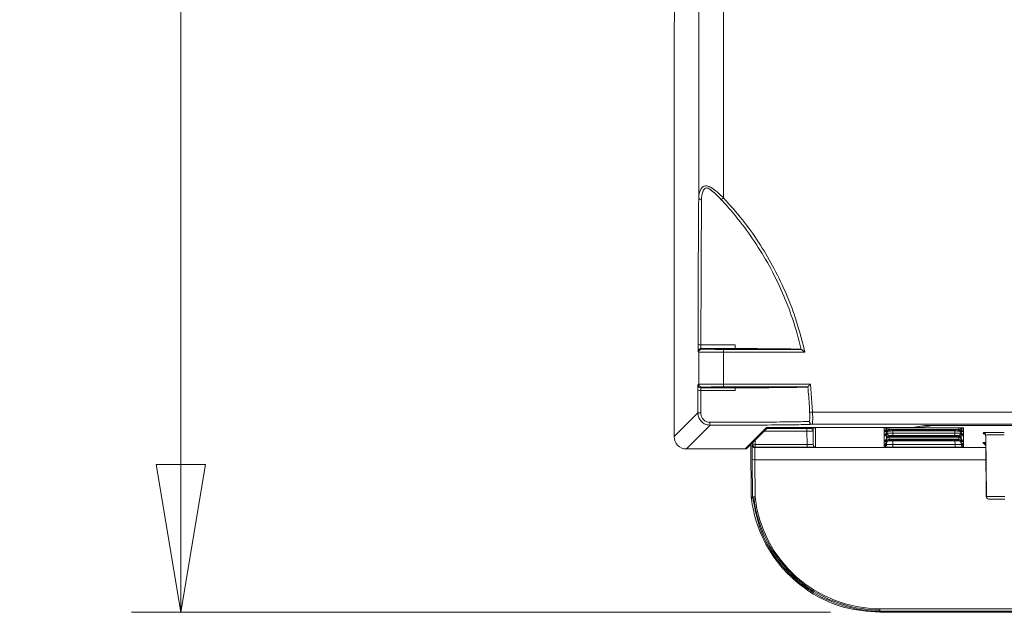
# Model space of a CAD drawing. Header units: millimetres. Extents: x 0 to 2100, y 0 to 1485.
# Tile 30 of 118: x 234 to 333, y 754 to 814. Entities that reach past the tile are written whole.
import ezdxf

# ---------------------------------------------------------------- set-up
doc = ezdxf.new("R2010")
doc.units = ezdxf.units.MM
doc.header["$LTSCALE"] = 5
doc.styles.add('SLDTEXTSTYLE1', font='TXT', dxfattribs={"width": 0.75})
doc.dimstyles.new('SLDDIMSTYLE0', dxfattribs={"dimtxt": 12.5, "dimasz": 15, "dimexe": 0, "dimexo": 0.0625, "dimgap": 3.125, "dimtad": 1, "dimdec": 0, "dimlfac": 0.8, "dimrnd": 1e-09, "dimzin": 12, "dimdsep": 46, "dimtxsty": 'SLDTEXTSTYLE1', "dimblk1": 'CLOSED', "dimblk2": 'CLOSED', "dimsah": 1, "dimcen": 0.09, "dimadec": 0, "dimazin": 3, "dimtfac": 1, "dimtofl": 0, "dimtmove": 0, "dimatfit": 3, "dimldrblk": 'CLOSED', "dimfxl": 1, "dimfrac": 2, "dimtolj": 1, "dimtzin": 12, "dimarcsym": 0})

# ---------------------------------------------------------------- blocks, each defined once
blk = doc.blocks.new('_CLOSED')
at = {"color": 0, "linetype": 'ByBlock', "lineweight": -2}
for p, q in [((-1, 0.166667), (0, 0)), ((-1, 0.166667), (-1, -0.166667)), ((0, 0), (-1, -0.166667)), ((0, 0), (-1, 0))]:
    blk.add_line(p, q, dxfattribs=at)
blk = doc.blocks.new('_D')
at = {"color": 7, "linetype": 'Continuous', "lineweight": 0}
for p, q in [((301.238, 1337.425), (244.988, 1337.425)), ((249.988, 753.622), (249.988, 1337.425)), ((315.85, 753.622), (244.988, 753.622))]:
    blk.add_line(p, q, dxfattribs=at)
at = {"color": 7, "linetype": 'Continuous', "lineweight": 0, "xscale": 15, "yscale": 15}
for p, rotation in [((249.988, 1337.425, -164.067), 90), ((249.988, 753.622, -164.067), 270)]:
    blk.add_blockref('_CLOSED', p, dxfattribs=dict(at, rotation=rotation))
at = {"color": 7, "linetype": 'Continuous', "lineweight": 0, "insert": (233.875, 1031.669), "char_height": 12.5, "attachment_point": 1, "rotation": 90, "style": 'SLDTEXTSTYLE1'}
blk.add_mtext('467', dxfattribs=at)

msp = doc.modelspace()

# ---------------------------------------------------------------- linework, layer by layer
at = {"color": 7, "linetype": 'Continuous', "lineweight": 15}
for p, q in [((302.477, 795.69), (302.477, 1240.486)), ((304.977, 1240.486), (304.977, 795.69)), ((300.049, 818.01), (299.988, 811.072)), ((299.988, 811.072), (299.988, 771.445)), ((304.977, 795.69), (304.759, 795.486)), ((302.477, 780.02), (302.412, 780.085)), ((302.477, 776.767), (302.477, 780.02)), ((302.712, 780.385), (302.777, 780.32)), ((304.977, 780.301), (304.977, 780.001)), ((304.977, 780.301), (312.87, 780.301)), ((304.977, 780.001), (304.977, 776.786)), ((313.246, 780.001), (304.977, 780.001)), ((306.216, 780.331), (306.168, 780.379)), ((312.165, 780.331), (306.216, 780.331)), ((312.87, 780.301), (312.87, 780.301)), ((302.405, 776.694), (302.477, 776.767)), ((302.777, 776.467), (302.705, 776.394)), ((304.977, 776.786), (313.797, 776.786)), ((304.977, 776.486), (304.977, 776.786)), ((313.53, 776.486), (304.977, 776.486)), ((306.216, 776.456), (306.161, 776.4)), ((306.216, 776.456), (312.881, 776.456)), ((313.531, 776.486), (313.53, 776.486)), ((313.797, 776.786), (314.022, 773.945)), ((302.398, 773.855), (302.4, 776.156)), ((299.988, 771.445), (302.398, 773.855)), ((313.723, 773.934), (314.022, 773.945)), ((314.022, 773.945), (470.194, 773.945)), ((303.649, 772.605), (301.238, 770.195)), ((469.291, 772.695), (313.981, 772.695)), ((324.133, 772.371), (325.414, 772.585)), ((324.182, 772.375), (325.447, 772.586)), ((326.232, 772.582), (324.922, 772.364)), ((325.414, 772.585), (325.442, 772.586)), ((326.013, 772.59), (348.107, 772.59)), ((543.745, 772.582), (326.232, 772.582)), ((307.183, 770.195), (309.354, 772.366)), ((307.395, 770.283), (309.481, 772.369)), ((309.379, 772.367), (309.379, 772.367)), ((309.954, 772.371), (324.133, 772.371)), ((310.184, 772.364), (310.156, 772.336)), ((310.156, 772.336), (313.457, 772.336)), ((324.922, 772.364), (310.184, 772.364)), ((313.445, 772.012), (313.445, 772.262)), ((313.457, 770.633), (313.445, 772.012)), ((314.07, 772.018), (314.082, 770.638)), ((314.332, 772.328), (314.332, 770.39)), ((321.271, 772.266), (321.271, 772.328)), ((321.271, 772.266), (321.271, 772.266)), ((321.271, 772.068), (321.271, 772.266)), ((321.271, 772.067), (321.271, 772.068)), ((321.271, 771.962), (321.271, 772.067)), ((321.271, 771.961), (321.271, 771.962)), ((321.271, 771.902), (321.271, 771.961)), ((321.271, 771.901), (321.271, 771.902)), ((321.271, 771.692), (321.271, 771.901)), ((321.271, 771.691), (321.271, 771.692)), ((321.271, 771.632), (321.271, 771.691)), ((321.271, 771.631), (321.271, 771.632)), ((321.271, 771.525), (321.271, 771.631)), ((321.271, 771.525), (321.271, 771.525)), ((321.271, 771.064), (321.271, 771.525)), ((321.521, 772.314), (321.521, 772.208)), ((321.521, 772.149), (321.521, 772.147)), ((321.521, 772.147), (321.521, 771.938)), ((321.521, 771.879), (321.521, 771.877)), ((321.521, 771.877), (321.521, 771.772)), ((321.77, 772.124), (321.77, 772.018)), ((321.77, 771.557), (321.77, 771.451)), ((322.145, 772.336), (328.457, 772.336)), ((322.15, 772.185), (328.452, 772.185)), ((328.452, 772.123), (322.15, 772.123)), ((322.15, 772.019), (328.452, 772.019)), ((322.15, 771.556), (322.15, 771.806)), ((322.15, 771.806), (328.452, 771.806)), ((328.452, 771.556), (322.15, 771.556)), ((328.452, 771.556), (328.452, 771.806)), ((328.832, 772.018), (328.832, 772.124)), ((328.832, 771.451), (328.832, 771.557)), ((329.082, 772.208), (329.082, 772.314)), ((329.082, 772.147), (329.082, 772.149)), ((329.082, 771.938), (329.082, 772.147)), ((329.082, 771.877), (329.082, 771.879)), ((329.082, 771.772), (329.082, 771.877)), ((329.295, 772.33), (329.305, 772.33)), ((329.332, 772.328), (329.332, 772.266)), ((329.332, 772.266), (329.332, 772.266)), ((329.332, 772.266), (329.332, 772.068)), ((329.332, 772.068), (329.332, 772.067)), ((329.332, 772.067), (329.332, 771.962)), ((329.332, 771.962), (329.332, 771.961)), ((329.332, 771.961), (329.332, 771.902)), ((329.332, 771.902), (329.332, 771.901)), ((329.332, 771.901), (329.332, 771.692)), ((329.332, 771.692), (329.332, 771.691)), ((329.332, 771.691), (329.332, 771.632)), ((329.332, 771.632), (329.332, 771.631)), ((329.332, 771.631), (329.332, 771.525)), ((329.332, 771.525), (329.332, 771.064)), ((329.332, 771.525), (329.332, 771.525)), ((331.328, 771.74), (331.329, 771.854)), ((331.579, 771.606), (331.578, 771.492)), ((331.578, 771.492), (331.632, 765.357)), ((331.634, 765.357), (331.579, 771.606)), ((307.765, 770.653), (307.812, 765.322)), ((307.908, 770.585), (307.953, 770.631)), ((307.953, 770.631), (308.203, 770.633)), ((308.203, 770.633), (308.203, 770.383)), ((308.203, 770.633), (313.457, 770.633)), ((313.457, 770.633), (313.457, 770.383)), ((321.271, 771.064), (321.271, 771.064)), ((321.271, 770.958), (321.271, 771.064)), ((321.271, 770.958), (321.271, 770.958)), ((321.271, 770.898), (321.271, 770.958)), ((321.271, 770.897), (321.271, 770.898)), ((321.271, 770.688), (321.271, 770.897)), ((321.271, 770.688), (321.271, 770.688)), ((321.271, 770.628), (321.271, 770.688)), ((321.271, 770.627), (321.271, 770.628)), ((321.271, 770.522), (321.271, 770.627)), ((321.271, 770.521), (321.271, 770.522)), ((321.271, 770.391), (321.271, 770.521)), ((321.521, 771.312), (321.521, 771.31)), ((321.521, 771.31), (321.521, 771.204)), ((321.521, 771.146), (321.521, 771.144)), ((321.521, 771.144), (321.521, 770.934)), ((321.521, 770.876), (321.521, 770.874)), ((321.521, 770.874), (321.521, 770.768)), ((321.77, 771.39), (321.77, 771.181)), ((321.77, 771.12), (321.77, 771.014)), ((322.146, 770.383), (322.146, 770.633)), ((322.146, 770.633), (328.457, 770.633)), ((322.15, 771.452), (328.452, 771.452)), ((328.452, 771.389), (322.15, 771.389)), ((322.15, 771.182), (328.452, 771.182)), ((328.452, 771.119), (322.15, 771.119)), ((322.15, 771.015), (328.452, 771.015)), ((328.457, 770.383), (328.457, 770.633)), ((328.832, 771.181), (328.832, 771.39)), ((328.832, 771.014), (328.832, 771.12)), ((329.082, 771.31), (329.082, 771.312)), ((329.082, 771.204), (329.082, 771.31)), ((329.082, 771.144), (329.082, 771.146)), ((329.082, 770.934), (329.082, 771.144)), ((329.082, 770.874), (329.082, 770.876)), ((329.082, 770.768), (329.082, 770.874)), ((329.332, 771.064), (329.332, 770.958)), ((329.332, 771.064), (329.332, 771.064)), ((329.332, 770.958), (329.332, 770.898)), ((329.332, 770.958), (329.332, 770.958)), ((329.332, 770.898), (329.332, 770.897)), ((329.332, 770.897), (329.332, 770.688)), ((329.332, 770.688), (329.332, 770.628)), ((329.332, 770.688), (329.332, 770.688)), ((329.332, 770.628), (329.332, 770.627)), ((329.332, 770.627), (329.332, 770.522)), ((329.332, 770.522), (329.332, 770.521)), ((329.332, 770.521), (329.332, 770.391)), ((331.319, 770.736), (331.32, 770.85)), ((331.57, 770.603), (331.569, 770.488)), ((331.569, 770.488), (331.614, 765.357)), ((331.616, 765.357), (331.57, 770.603)), ((301.238, 770.195), (307.183, 770.195)), ((308.203, 770.383), (308.158, 770.338)), ((313.457, 770.383), (308.203, 770.383)), ((328.457, 770.383), (322.146, 770.383)), ((307.94, 765.318), (307.908, 769.112)), ((308.158, 769.109), (308.19, 765.329)), ((307.812, 765.322), (307.812, 765.322)), ((307.94, 765.318), (307.94, 765.318)), ((331.614, 765.357), (331.616, 765.357)), ((331.632, 765.357), (331.634, 765.357)), ((331.634, 765.357), (333.509, 765.36)), ((331.866, 765.11), (331.864, 765.11)), ((331.884, 765.11), (331.866, 765.11)), ((331.884, 765.11), (331.882, 765.11)), ((333.509, 765.11), (331.884, 765.11)), ((320.85, 753.991), (320.85, 753.746)), ((320.85, 753.746), (320.85, 753.622)), ((320.85, 753.622), (335.614, 753.622))]:
    msp.add_line(p, q, dxfattribs=at)
at = {"color": 8, "linetype": 'Continuous', "lineweight": 15}
for p, q in [((326.232, 772.59), (326.232, 772.582)), ((313.445, 772.012), (309.124, 772.012)), ((309.354, 772.366), (309.385, 772.368)), ((309.374, 772.262), (313.445, 772.262)), ((310.184, 772.371), (310.184, 772.364)), ((313.82, 772.265), (313.82, 772.335)), ((314.07, 772.333), (314.07, 772.018)), ((314.082, 770.638), (314.082, 772.333)), ((314.3, 772.33), (314.332, 772.328)), ((321.297, 772.33), (321.271, 772.328)), ((321.521, 772.208), (321.521, 772.149)), ((321.521, 771.939), (321.521, 771.879)), ((321.521, 771.772), (321.521, 771.312)), ((321.525, 771.811), (321.525, 771.814)), ((321.77, 772.371), (321.77, 772.184)), ((322.15, 772.123), (322.15, 772.185)), ((322.152, 772.019), (322.15, 771.806)), ((324.133, 772.371), (324.182, 772.375)), ((328.452, 771.806), (328.45, 772.019)), ((328.452, 772.123), (328.452, 772.185)), ((328.832, 772.184), (328.832, 772.335)), ((329.077, 771.814), (329.077, 771.811)), ((329.082, 772.149), (329.082, 772.208)), ((329.082, 771.879), (329.082, 771.939)), ((329.082, 771.312), (329.082, 771.772)), ((329.332, 772.328), (329.3, 772.33)), ((307.953, 770.631), (307.951, 770.839)), ((308.199, 771.087), (308.203, 770.633)), ((321.521, 771.205), (321.521, 771.146)), ((321.521, 770.935), (321.521, 770.876)), ((321.521, 770.638), (321.522, 770.791)), ((321.521, 770.769), (321.521, 770.638)), ((322.149, 771.015), (322.146, 770.633)), ((322.15, 771.389), (322.15, 771.452)), ((322.15, 771.119), (322.15, 771.182)), ((328.452, 771.389), (328.452, 771.452)), ((328.452, 771.119), (328.452, 771.182)), ((328.457, 770.633), (328.453, 771.015)), ((329.08, 770.791), (329.082, 770.638)), ((329.082, 771.146), (329.082, 771.205)), ((329.082, 770.876), (329.082, 770.935)), ((329.082, 770.638), (329.082, 770.769)), ((308.158, 770.338), (331.571, 770.338)), ((331.581, 769.109), (308.158, 769.109)), ((331.616, 765.357), (331.632, 765.357)), ((320.85, 753.991), (335.614, 753.991)), ((335.614, 753.746), (320.85, 753.746))]:
    msp.add_line(p, q, dxfattribs=at)
at = {"color": 8, "linetype": 'Continuous', "lineweight": 15, "flags": 128}
for points in [[(326.232, 772.582), (326.184, 772.587), (326.172, 772.59)], [(310.184, 772.364), (310.136, 772.369), (310.123, 772.371)]]:
    msp.add_lwpolyline(points, dxfattribs=at)
at = {"color": 7, "linetype": 'Continuous', "lineweight": 15}
for centre, radius, start, end in [((302.731, 795.745), 0.26, 192.05523, 274.75188), ((302.635, 781.122), 0.37, 232.03955, 280.34643), ((302.777, 780.02), 0.3, 90.00511, 179.99489), ((302.712, 780.085), 0.3, 90.00503, 137.57418), ((302.705, 776.694), 0.3, 180.00501, 225.10844), ((302.777, 776.767), 0.3, 180.00511, 269.99489), ((302.624, 776.878), 0.757, 252.75868, 275.34353), ((302.622, 776.045), 2.201, 264.17033, 271.85447), ((304.404, 772.832), 0.789, 174.76468, 196.67244), ((313.982, 772.994), 0.299, 180.38751, 269.7732), ((310.156, 772.586), 0.25, 239.02441, 269.99533), ((313.675, 747.264), 25.072, 88.50018, 90.49985), ((313.82, 772.015), 0.25, 0.5011, 90.00108), ((321.271, 772.318), 0.25, 269.99892, 359.4989), ((321.271, 772.317), 0.25, 269.99893, 359.16835), ((321.271, 772.211), 0.25, 269.99892, 359.4989), ((321.271, 772.212), 0.25, 269.99893, 359.16835), ((321.271, 772.152), 0.25, 269.99892, 359.4989), ((321.271, 772.151), 0.25, 269.99893, 359.16835), ((321.271, 771.941), 0.25, 269.99892, 359.4989), ((321.271, 771.942), 0.25, 269.99893, 359.16835), ((321.271, 771.882), 0.25, 269.99892, 359.4989), ((321.271, 771.881), 0.25, 269.99893, 359.16835), ((321.271, 771.775), 0.25, 269.99892, 359.4989), ((321.271, 771.775), 0.25, 269.99893, 359.16835), ((321.77, 772.204), 0.25, 138.07474, 179.16926), ((321.77, 771.934), 0.25, 89.99893, 179.16835), ((321.77, 771.874), 0.25, 89.99893, 179.16835), ((321.77, 771.768), 0.25, 89.99893, 179.16835), ((321.77, 771.307), 0.25, 89.99893, 179.16835), ((324.133, 772.671), 0.3, 270, 279.45407), ((328.832, 771.934), 0.25, 0.83165, 90.00107), ((328.832, 771.874), 0.25, 0.83165, 90.00107), ((328.832, 771.768), 0.25, 0.83165, 90.00107), ((328.832, 771.307), 0.25, 0.83165, 90.00107), ((328.832, 772.204), 0.25, 0.83064, 31.93546), ((329.332, 772.318), 0.25, 180.5011, 270.00108), ((329.332, 772.317), 0.25, 180.83165, 270.00107), ((329.332, 772.211), 0.25, 180.5011, 270.00108), ((329.332, 772.212), 0.25, 180.83165, 270.00107), ((329.332, 772.152), 0.25, 180.5011, 270.00108), ((329.332, 772.151), 0.25, 180.83165, 270.00107), ((329.332, 771.941), 0.25, 180.5011, 270.00108), ((329.332, 771.942), 0.25, 180.83165, 270.00107), ((329.332, 771.882), 0.25, 180.5011, 270.00108), ((329.332, 771.881), 0.25, 180.83165, 270.00107), ((329.332, 771.775), 0.25, 180.5011, 270.00108), ((329.332, 771.775), 0.25, 180.83165, 270.00107), ((331.328, 771.49), 0.25, 0.50111, 90.00103), ((331.329, 771.604), 0.25, 0.50111, 90.00103), ((308.158, 770.588), 0.25, 180.50072, 269.99488), ((308.203, 770.633), 0.25, 180.50072, 269.99488), ((314.332, 770.64), 0.25, 180.5011, 270.00108), ((321.271, 771.314), 0.25, 269.99892, 359.4989), ((321.271, 771.314), 0.25, 269.99893, 359.16835), ((321.271, 771.208), 0.25, 269.99892, 359.4989), ((321.271, 771.208), 0.25, 269.99893, 359.16835), ((321.271, 771.148), 0.25, 269.99892, 359.4989), ((321.271, 771.147), 0.25, 269.99893, 359.16835), ((321.271, 770.938), 0.25, 269.99892, 359.4989), ((321.271, 770.938), 0.25, 269.99893, 359.16835), ((321.271, 770.878), 0.25, 269.99892, 359.4989), ((321.271, 770.877), 0.25, 269.99893, 359.16835), ((321.271, 770.771), 0.25, 269.99892, 359.4989), ((321.271, 770.772), 0.25, 269.99893, 359.16835), ((321.271, 770.641), 0.25, 269.99892, 359.4989), ((321.77, 771.201), 0.25, 89.99893, 179.16835), ((321.77, 771.14), 0.25, 89.99893, 179.16835), ((321.77, 770.931), 0.25, 89.99893, 179.16835), ((321.77, 770.87), 0.25, 89.99893, 179.16835), ((321.77, 770.764), 0.25, 89.99893, 179.16835), ((328.832, 771.201), 0.25, 0.83165, 90.00107), ((328.832, 771.14), 0.25, 0.83165, 90.00107), ((328.832, 770.931), 0.25, 0.83165, 90.00107), ((328.832, 770.87), 0.25, 0.83165, 90.00107), ((328.832, 770.764), 0.25, 0.83165, 90.00107), ((329.332, 771.314), 0.25, 180.5011, 270.00108), ((329.332, 771.314), 0.25, 180.83165, 270.00107), ((329.332, 771.208), 0.25, 180.5011, 270.00108), ((329.332, 771.208), 0.25, 180.83165, 270.00107), ((329.332, 771.148), 0.25, 180.5011, 270.00108), ((329.332, 771.147), 0.25, 180.83165, 270.00107), ((329.332, 770.938), 0.25, 180.5011, 270.00108), ((329.332, 770.938), 0.25, 180.83165, 270.00107), ((329.332, 770.878), 0.25, 180.5011, 270.00108), ((329.332, 770.877), 0.25, 180.83165, 270.00107), ((329.332, 770.771), 0.25, 180.5011, 270.00108), ((329.332, 770.772), 0.25, 180.83165, 270.00107), ((329.332, 770.641), 0.25, 180.5011, 270.00108), ((331.319, 770.486), 0.25, 0.50111, 90.00103), ((331.32, 770.6), 0.25, 0.50111, 90.00103), ((307.183, 770.495), 0.3, 270, 315), ((308.065, 772.767), 3.658, 267.53765, 271.45362), ((320.85, 766.733), 12.865, 186.25152, 270), ((320.85, 766.729), 12.738, 186.31139, 270), ((331.864, 765.36), 0.25, 180.49994, 270), ((331.866, 765.36), 0.25, 180.49994, 270), ((331.882, 765.36), 0.25, 180.49994, 270), ((331.884, 765.36), 0.25, 180.49994, 270)]:
    msp.add_arc(centre, radius, start, end, dxfattribs=at)
at = {"color": 8, "linetype": 'Continuous', "lineweight": 15}
for centre, radius, start, end in [((302.712, 780.085), 0.3, 137.57356, 179.99513), ((302.705, 776.694), 0.3, 225.10781, 269.99511), ((321.271, 772.516), 0.25, 269.99969, 324.57006), ((321.271, 772.516), 0.25, 269.99969, 324.71708), ((321.77, 772.144), 0.25, 114.42725, 179.16889), ((328.832, 772.144), 0.25, 0.83085, 50.88992), ((329.332, 772.516), 0.25, 227.81014, 270.00017), ((329.332, 772.516), 0.25, 228.02729, 270.00017), ((307.183, 770.495), 0.3, 269.99511, 314.99962)]:
    msp.add_arc(centre, radius, start, end, dxfattribs=at)
at = {"color": 7, "linetype": 'Continuous', "lineweight": 15}
for centre, major_axis, ratio, start_param, end_param in [((304.977, 780.02), (2.5, 0), 0.00768, 3.150319, 4.712389), ((304.977, 780.32), (2.2, 0), 0.008727, 3.150319, 4.712389), ((304.977, 776.767), (2.5, 0), 0.00768, 1.570796, 3.132866), ((304.977, 776.467), (2.2, 0), 0.008727, 1.570796, 3.132866), ((326.013, 772.584), (0.6, 0), 0.008727, 1.570796, 3.089233), ((309.954, 772.366), (0.6, 0), 0.008727, 1.570796, 3.132866), ((313.444, 772.265), (0.375, 0), 0.008727, 4.712465, 6.283185), ((313.444, 772.015), (0.625, 0.002), 0.005236, 4.712416, 6.283137), ((322.15, 771.813), (0.625, 0.002), 0.012216, 3.14152, 4.71224), ((322.15, 772.177), (0.875, 0), 0.008727, 1.570872, 2.019234), ((322.15, 772.131), (0.875, 0), 0.008727, 4.263952, 4.712313), ((322.15, 772.011), (0.875, 0), 0.008727, 1.570872, 2.019234), ((322.15, 771.563), (0.875, 0), 0.008727, 4.263952, 4.712313), ((328.452, 772.177), (0.875, 0), 0.008727, 1.122359, 1.57072), ((328.452, 772.131), (0.875, 0), 0.008727, 4.712465, 5.160826), ((328.452, 772.011), (0.875, 0), 0.008727, 1.122359, 1.57072), ((328.452, 771.813), (0.625, -0.002), 0.012216, 4.712538, 6.283258), ((328.452, 771.563), (0.875, 0), 0.008727, 4.712465, 5.160826), ((333.454, 771.854), (2.125, 0), 0.008727, 1.570872, 3.141517), ((333.454, 771.604), (1.875, -0.002), 0.00989, 1.570894, 3.141538), ((301.238, 771.445), (0.884, 0.884), 0.99996, 2.356233, 3.926953), ((307.921, 769.085), (-0.013, 1.5), 0.008802, 0.00865, 1.553267), ((313.456, 770.64), (0.625, -0.002), 0.012216, 4.712538, 6.283258), ((322.146, 770.641), (0.625, 0.002), 0.012216, 3.14152, 4.71224), ((322.15, 771.444), (0.875, 0), 0.008727, 1.570872, 2.019234), ((322.15, 771.397), (0.875, 0), 0.008727, 4.263952, 4.712313), ((322.15, 771.174), (0.875, 0), 0.008727, 1.570872, 2.019234), ((322.15, 771.127), (0.875, 0), 0.008727, 4.263952, 4.712313), ((322.15, 771.008), (0.875, 0), 0.008727, 1.570872, 2.019234), ((328.452, 771.444), (0.875, 0), 0.008727, 1.122359, 1.57072), ((328.452, 771.397), (0.875, 0), 0.008727, 4.712465, 5.160826), ((328.452, 771.174), (0.875, 0), 0.008727, 1.122359, 1.57072), ((328.452, 771.127), (0.875, 0), 0.008727, 4.712465, 5.160826), ((328.452, 771.008), (0.875, 0), 0.008727, 1.122359, 1.57072), ((328.456, 770.641), (0.625, -0.002), 0.012216, 4.712538, 6.283258), ((308.171, 769.088), (-0.013, 1.25), 0.010562, 0.008617, 1.553233), ((313.456, 770.39), (0.875, 0), 0.008727, 4.712465, 6.283185), ((322.146, 770.391), (0.875, 0), 0.008727, 3.141593, 4.712313), ((328.456, 770.391), (0.875, 0), 0.008727, 4.712465, 6.283185), ((310.584, 766.647), (10.355, 0.09), 0.130407, 4.440307, 4.453114)]:
    msp.add_ellipse(centre, major_axis=major_axis, ratio=ratio, start_param=start_param, end_param=end_param, dxfattribs=at)
at = {"color": 8, "linetype": 'Continuous', "lineweight": 15}
for centre, major_axis, ratio, start_param, end_param in [((324.922, 772.614), (-0.02, 0.249), 0.897989, 2.119795, 3.053481), ((324.922, 772.614), (0.474, -0.003), 0.526854, 3.912684, 4.715742), ((333.446, 770.85), (2.125, 0), 0.008727, 2.638531, 3.141517), ((333.446, 770.6), (1.875, -0.002), 0.00989, 3.012915, 3.141538)]:
    msp.add_ellipse(centre, major_axis=major_axis, ratio=ratio, start_param=start_param, end_param=end_param, dxfattribs=at)
at = {"color": 7, "linetype": 'Continuous', "lineweight": 15}
for points, knots in [([(302.477, 795.69), (302.507, 795.966), (302.549, 796.344), (302.813, 796.728), (303.033, 796.882), (303.289, 796.901), (303.585, 796.809), (304.071, 796.501), (304.554, 796.083), (304.893, 795.768), (304.977, 795.69)], [0, 0, 0, 0, 0.260238, 0.356024, 0.454887, 0.522332, 0.589189, 0.701894, 0.926438, 1, 1, 1, 1]), ([(304.759, 795.486), (304.686, 795.563), (304.395, 795.87), (303.989, 796.271), (303.577, 796.587), (303.344, 796.682), (303.231, 796.675), (303.108, 796.63), (302.987, 796.505), (302.801, 796.121), (302.773, 795.756), (302.753, 795.486)], [0, 0, 0, 0, 0.078364, 0.31294, 0.422026, 0.480978, 0.531792, 0.538667, 0.629635, 0.725535, 1, 1, 1, 1]), ([(303.51, 796.573), (303.548, 796.556), (303.638, 796.518), (303.844, 796.372), (304.197, 796.065), (304.552, 795.714), (304.786, 795.45), (304.842, 795.388)], [0, 0, 0, 0, 0.092398, 0.218917, 0.440073, 0.867704, 1, 1, 1, 1]), ([(302.407, 780.83), (302.409, 781.73), (302.416, 784.423), (302.432, 788.745), (302.455, 792.778), (302.472, 794.949), (302.477, 795.69)], [0, 0, 0, 0, 0.163922, 0.490271, 0.826039, 1, 1, 1, 1]), ([(302.753, 795.486), (302.751, 794.752), (302.746, 792.619), (302.725, 788.625), (302.71, 784.512), (302.703, 781.837), (302.702, 780.94), (302.701, 780.757)], [0, 0, 0, 0, 0.173934, 0.504986, 0.836047, 0.966575, 1, 1, 1, 1]), ([(312.87, 780.301), (312.87, 780.301), (312.624, 781.354), (311.82, 784.169), (309.894, 788.61), (307.465, 792.33), (305.627, 794.545), (304.962, 795.267), (304.759, 795.486)], [0, 0, 0, 0, 0.000003, 0.186483, 0.504026, 0.83073, 0.948588, 1, 1, 1, 1]), ([(304.977, 795.69), (305.636, 794.95), (307.529, 792.819), (310.117, 788.793), (312.168, 784.215), (312.944, 781.181), (313.246, 780.001)], [0, 0, 0, 0, 0.165708, 0.476565, 0.796414, 1, 1, 1, 1]), ([(302.407, 780.83), (302.407, 780.807), (302.407, 780.718), (302.407, 780.555), (302.407, 780.369), (302.408, 780.246), (302.409, 780.209), (302.409, 780.203)], [0, 0, 0, 0, 0.100069, 0.384089, 0.66821, 0.952447, 1, 1, 1, 1]), ([(302.701, 780.757), (303.237, 780.757), (304.198, 780.757), (305.351, 780.754), (305.958, 780.752), (306.165, 780.752)], [0, 0, 0, 0, 0.4534623, 0.8139254, 1, 1, 1, 1]), ([(302.712, 780.385), (302.711, 780.389), (302.708, 780.396), (302.705, 780.448), (302.702, 780.525), (302.701, 780.621), (302.701, 780.701), (302.701, 780.746), (302.701, 780.757)], [0, 0, 0, 0, 0.1870456, 0.3740308, 0.5608952, 0.7476174, 0.934244, 1, 1, 1, 1]), ([(306.165, 780.752), (306.165, 780.72), (306.165, 780.658), (306.166, 780.564), (306.166, 780.482), (306.167, 780.418), (306.167, 780.384), (306.168, 780.381), (306.168, 780.379)], [0, 0, 0, 0, 0.169035, 0.338052, 0.508368, 0.686807, 0.877362, 1, 1, 1, 1]), ([(306.168, 780.379), (305.535, 780.381), (304.411, 780.384), (303.228, 780.385), (302.712, 780.385)], [0, 0, 0, 0, 0.563434, 1, 1, 1, 1]), ([(306.165, 780.383), (306.425, 780.382), (307.761, 780.377), (309.928, 780.363), (311.428, 780.345), (311.972, 780.335), (312.044, 780.333)], [0, 0, 0, 0, 0.100969, 0.518834, 0.936699, 1, 1, 1, 1]), ([(312.165, 780.331), (312.37, 780.325), (312.749, 780.316), (312.832, 780.305), (312.87, 780.301)], [0, 0, 0, 0, 0.541756, 1, 1, 1, 1]), ([(313.246, 780.001), (313.245, 780.001), (313.205, 780.034), (313.116, 780.105), (313.002, 780.196), (312.922, 780.259), (312.88, 780.293), (312.873, 780.298), (312.87, 780.301)], [0, 0, 0, 0, 0.006415, 0.253673, 0.55695, 0.75164, 0.875353, 1, 1, 1, 1]), ([(302.403, 776.642), (302.403, 776.639), (302.402, 776.618), (302.401, 776.519), (302.4, 776.356), (302.4, 776.223), (302.4, 776.156)], [0, 0, 0, 0, 0.048399, 0.365639, 0.682818, 1, 1, 1, 1]), ([(306.158, 776.398), (306.523, 776.399), (308.04, 776.404), (310.415, 776.419), (312.069, 776.439), (312.659, 776.451), (312.769, 776.453)], [0, 0, 0, 0, 0.124354, 0.517043, 0.909735, 1, 1, 1, 1]), ([(312.881, 776.456), (312.893, 776.456), (313.287, 776.466), (313.411, 776.476), (313.53, 776.486)], [0, 0, 0, 0, 0.029176, 1, 1, 1, 1]), ([(313.531, 776.486), (313.533, 776.489), (313.539, 776.495), (313.574, 776.535), (313.635, 776.603), (313.714, 776.692), (313.772, 776.757), (313.796, 776.785), (313.797, 776.786)], [0, 0, 0, 0, 0.153787, 0.306893, 0.518111, 0.795909, 0.992849, 1, 1, 1, 1]), ([(313.723, 773.934), (313.714, 774.134), (313.678, 774.986), (313.604, 775.837), (313.531, 776.486), (313.531, 776.486)], [0, 0, 0, 0, 0.234415, 0.999982, 1, 1, 1, 1]), ([(302.694, 776.125), (302.694, 775.926), (302.694, 775.168), (302.693, 774.406), (302.693, 773.845)], [0, 0, 0, 0, 0.262494, 1, 1, 1, 1]), ([(302.694, 776.125), (302.695, 776.158), (302.695, 776.225), (302.697, 776.309), (302.7, 776.369), (302.703, 776.392), (302.705, 776.394), (302.705, 776.394)], [0, 0, 0, 0, 0.230867, 0.461792, 0.692845, 0.924054, 1, 1, 1, 1]), ([(306.158, 776.13), (305.548, 776.129), (304.566, 776.126), (303.392, 776.125), (302.85, 776.125), (302.694, 776.125)], [0, 0, 0, 0, 0.539351, 0.867851, 1, 1, 1, 1]), ([(302.705, 776.394), (303.228, 776.395), (304.406, 776.395), (305.534, 776.398), (306.161, 776.4)], [0, 0, 0, 0, 0.444121, 1, 1, 1, 1]), ([(306.161, 776.4), (306.16, 776.396), (306.16, 776.388), (306.159, 776.33), (306.158, 776.246), (306.158, 776.174), (306.158, 776.135), (306.158, 776.13)], [0, 0, 0, 0, 0.2500259, 0.5003422, 0.7418032, 0.968374, 1, 1, 1, 1]), ([(303.649, 772.605), (303.509, 772.619), (303.228, 772.646), (302.854, 772.86), (302.572, 773.176), (302.42, 773.527), (302.405, 773.761), (302.398, 773.855)], [0, 0, 0, 0, 0.214214, 0.428728, 0.64238, 0.855823, 1, 1, 1, 1]), ([(302.693, 773.845), (302.698, 773.774), (302.709, 773.598), (302.821, 773.334), (303.03, 773.096), (303.307, 772.934), (303.515, 772.914), (303.619, 772.904)], [0, 0, 0, 0, 0.145359, 0.360009, 0.573765, 0.787291, 1, 1, 1, 1]), ([(313.683, 772.992), (313.689, 772.997), (313.707, 773.01), (313.725, 773.123), (313.734, 773.336), (313.733, 773.618), (313.726, 773.828), (313.723, 773.934)], [0, 0, 0, 0, 0.13888, 0.35217, 0.566824, 0.783036, 1, 1, 1, 1]), ([(314.022, 773.945), (314.026, 773.805), (314.032, 773.524), (314.033, 773.15), (314.024, 772.868), (314.006, 772.718), (313.988, 772.702), (313.981, 772.695)], [0, 0, 0, 0, 0.215298, 0.430644, 0.645594, 0.860127, 1, 1, 1, 1]), ([(303.619, 772.904), (304.865, 772.906), (307.358, 772.91), (310.513, 772.93), (312.146, 772.95), (313.092, 772.969), (313.493, 772.98), (313.641, 772.99), (313.683, 772.992)], [0, 0, 0, 0, 0.247213, 0.494425, 0.741641, 0.780929, 0.938933, 1, 1, 1, 1]), ([(313.981, 772.695), (313.698, 772.683), (313.144, 772.661), (310.712, 772.632), (307.491, 772.612), (304.929, 772.608), (303.649, 772.605)], [0, 0, 0, 0, 0.257615, 0.505079, 0.752539, 1, 1, 1, 1]), ([(321.295, 772.33), (321.296, 772.33), (321.297, 772.33), (321.311, 772.33), (321.32, 772.331)], [0, 0, 0, 0, 0.397465, 1, 1, 1, 1]), ([(321.32, 772.331), (321.339, 772.331), (321.381, 772.332), (321.527, 772.334), (321.734, 772.335), (321.955, 772.336), (322.099, 772.336), (322.145, 772.336)], [0, 0, 0, 0, 0.179348, 0.382466, 0.610315, 0.875254, 1, 1, 1, 1]), ([(321.521, 771.312), (321.521, 771.325), (321.521, 771.357), (321.522, 771.51), (321.524, 771.68), (321.525, 771.782), (321.525, 771.81), (321.525, 771.811)], [0, 0, 0, 0, 0.217183, 0.553026, 0.876986, 0.994449, 1, 1, 1, 1]), ([(321.525, 771.811), (321.525, 771.811), (321.525, 771.796), (321.534, 771.747), (321.597, 771.671), (321.701, 771.58), (321.75, 771.563), (321.77, 771.557)], [0, 0, 0, 0, 0.006601, 0.146171, 0.501239, 0.799231, 1, 1, 1, 1]), ([(328.457, 772.336), (328.512, 772.336), (328.665, 772.336), (328.884, 772.335), (329.088, 772.334), (329.235, 772.332), (329.276, 772.331), (329.295, 772.33)], [0, 0, 0, 0, 0.144061, 0.399194, 0.594785, 0.814192, 1, 1, 1, 1]), ([(328.832, 771.557), (328.852, 771.563), (328.901, 771.58), (329.005, 771.671), (329.068, 771.747), (329.077, 771.796), (329.077, 771.811), (329.077, 771.811)], [0, 0, 0, 0, 0.200769, 0.498761, 0.853829, 0.993399, 1, 1, 1, 1]), ([(329.077, 771.811), (329.077, 771.81), (329.077, 771.782), (329.078, 771.68), (329.08, 771.51), (329.081, 771.357), (329.081, 771.325), (329.082, 771.312)], [0, 0, 0, 0, 0.005551, 0.123014, 0.446974, 0.782817, 1, 1, 1, 1]), ([(307.812, 765.322), (307.832, 765.156), (307.932, 764.327), (308.423, 762.19), (309.973, 758.998), (313.039, 755.908), (316.871, 753.957), (319.597, 753.728), (320.85, 753.622)], [0, 0, 0, 0, 0.0261677, 0.1311267, 0.3429676, 0.5734412, 0.803885, 1, 1, 1, 1]), ([(308.19, 765.329), (308.186, 765.329), (308.169, 765.328), (308.123, 765.325), (308.057, 765.322), (307.993, 765.319), (307.949, 765.318), (307.943, 765.318), (307.94, 765.318)], [0, 0, 0, 0, 0.028565, 0.136354, 0.352523, 0.568431, 0.784214, 1, 1, 1, 1]), ([(320.85, 753.746), (320.684, 753.748), (319.848, 753.758), (317.67, 754.018), (314.346, 755.221), (310.979, 757.935), (308.682, 761.488), (308.172, 764.121), (307.94, 765.318)], [0, 0, 0, 0, 0.026443, 0.13251, 0.34663, 0.577193, 0.807783, 1, 1, 1, 1])]:
    msp.add_open_spline(points, degree=3, knots=knots, dxfattribs=at)
at = {"color": 8, "linetype": 'Continuous', "lineweight": 15}
for points, knots in [([(302.409, 780.203), (302.409, 780.172), (302.41, 780.102), (302.411, 780.091), (302.412, 780.085)], [0, 0, 0, 0, 0.45437, 1, 1, 1, 1]), ([(302.405, 776.694), (302.405, 776.694), (302.404, 776.691), (302.403, 776.662), (302.403, 776.642)], [0, 0, 0, 0, 0.279297, 1, 1, 1, 1]), ([(321.271, 772.328), (321.271, 772.329), (321.272, 772.33), (321.307, 772.33), (321.32, 772.331)], [0, 0, 0, 0, 0.636054, 1, 1, 1, 1]), ([(321.521, 772.149), (321.521, 772.157), (321.521, 772.166), (321.521, 772.206), (321.521, 772.211)], [0, 0, 0, 0, 0.886357, 1, 1, 1, 1]), ([(321.521, 771.879), (321.521, 771.887), (321.521, 771.896), (321.521, 771.936), (321.521, 771.94)], [0, 0, 0, 0, 0.888751, 1, 1, 1, 1]), ([(321.685, 772.169), (321.693, 772.162), (321.723, 772.136), (321.75, 772.129), (321.77, 772.124)], [0, 0, 0, 0, 0.26124, 1, 1, 1, 1]), ([(328.832, 772.124), (328.852, 772.129), (328.878, 772.136), (328.908, 772.161), (328.915, 772.167)], [0, 0, 0, 0, 0.755655, 1, 1, 1, 1]), ([(329.081, 772.21), (329.081, 772.206), (329.081, 772.166), (329.081, 772.157), (329.082, 772.149)], [0, 0, 0, 0, 0.111249, 1, 1, 1, 1]), ([(329.081, 771.941), (329.081, 771.936), (329.081, 771.896), (329.081, 771.887), (329.082, 771.879)], [0, 0, 0, 0, 0.113643, 1, 1, 1, 1]), ([(329.295, 772.33), (329.305, 772.33), (329.331, 772.329), (329.331, 772.329), (329.332, 772.328)], [0, 0, 0, 0, 0.36589, 1, 1, 1, 1]), ([(321.521, 771.146), (321.521, 771.154), (321.521, 771.163), (321.521, 771.202), (321.521, 771.207)], [0, 0, 0, 0, 0.888751, 1, 1, 1, 1]), ([(321.521, 770.876), (321.521, 770.884), (321.521, 770.893), (321.521, 770.932), (321.521, 770.937)], [0, 0, 0, 0, 0.888751, 1, 1, 1, 1]), ([(321.685, 771.435), (321.693, 771.429), (321.723, 771.402), (321.75, 771.395), (321.77, 771.39)], [0, 0, 0, 0, 0.2612395, 1, 1, 1, 1]), ([(321.685, 771.166), (321.693, 771.159), (321.723, 771.133), (321.75, 771.125), (321.77, 771.12)], [0, 0, 0, 0, 0.26124, 1, 1, 1, 1]), ([(328.832, 771.39), (328.852, 771.395), (328.878, 771.402), (328.908, 771.428), (328.915, 771.434)], [0, 0, 0, 0, 0.755655, 1, 1, 1, 1]), ([(328.832, 771.12), (328.852, 771.125), (328.878, 771.132), (328.908, 771.158), (328.915, 771.164)], [0, 0, 0, 0, 0.755655, 1, 1, 1, 1]), ([(329.081, 771.207), (329.081, 771.203), (329.081, 771.163), (329.081, 771.154), (329.082, 771.146)], [0, 0, 0, 0, 0.113643, 1, 1, 1, 1]), ([(329.081, 770.937), (329.081, 770.933), (329.081, 770.893), (329.081, 770.884), (329.082, 770.876)], [0, 0, 0, 0, 0.113643, 1, 1, 1, 1])]:
    msp.add_open_spline(points, degree=3, knots=knots, dxfattribs=at)

# ---------------------------------------------------------------- dimensions: what is measured, and where the dimension line sits
at = {"color": 7, "linetype": 'Continuous', "lineweight": 0}
dim = msp.add_linear_dim(base=(249.988, 1337.425), p1=(320.85, 753.622), p2=(306.238, 1337.425), angle=90, dimstyle='SLDDIMSTYLE0', dxfattribs=at)
dim.commit()
dim.dimension.update_dxf_attribs({"geometry": '_D', "text_midpoint": (249.988, 1045.524), "dimtype": 160})

doc.saveas('drawing.dxf')
